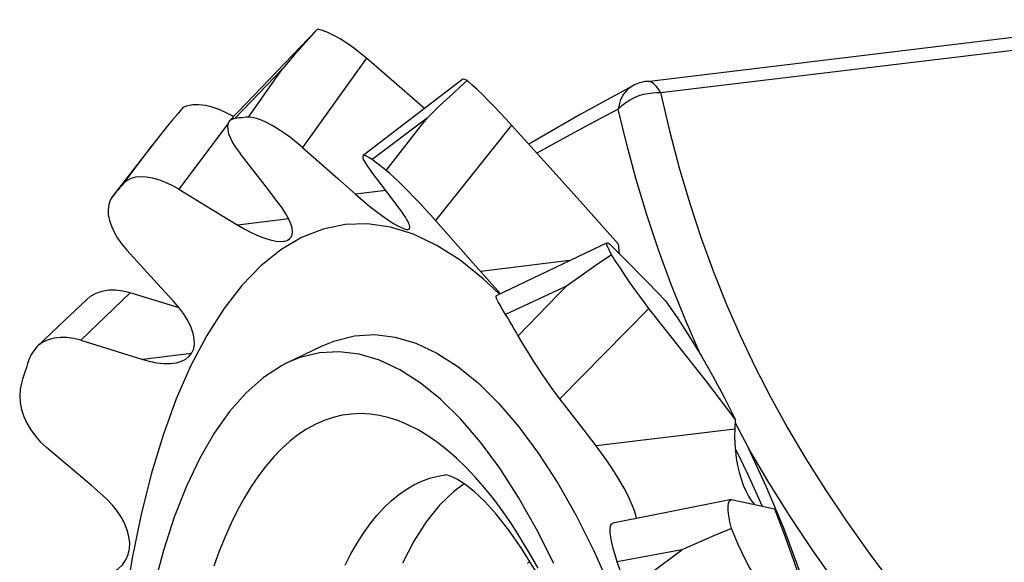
# Model space of a CAD drawing. Header units: inches. Extents: x 0 to 16.9, y 0 to 13.1.
# Tile 31 of 36: x 14.093 to 14.283, y 5.964 to 6.068. Entities that reach past the tile are written whole.
import ezdxf

# ---------------------------------------------------------------- set-up
doc = ezdxf.new("R2010")
doc.units = ezdxf.units.IN
doc.header["$LTSCALE"] = 0.9307692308
doc.header["$MEASUREMENT"] = 0
doc.layers.get('0').update_dxf_attribs({"linetype": 'CONTINUOUS'})

msp = doc.modelspace()

# ---------------------------------------------------------------- linework, layer by layer
at = {"color": 7, "linetype": 'Continuous'}
for p, q in [((14.2138506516, 6.0564696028), (14.3125102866, 6.0683767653)), ((14.1500213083, 6.0663705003), (14.1332817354, 6.0488311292)), ((14.1502274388, 6.0665417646), (14.1490666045, 6.0652711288)), ((14.1502274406, 6.0665417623), (14.1500230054, 6.066369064)), ((14.2164579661, 6.0543155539), (14.3151176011, 6.0662227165)), ((14.1596974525, 6.0609679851), (14.147366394, 6.043702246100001)), ((14.1708974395, 6.0512324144), (14.1596974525, 6.0609679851)), ((14.1435382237, 6.0589425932), (14.1342998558, 6.0493072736)), ((14.178306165, 6.0568950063), (14.1590441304, 6.042135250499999)), ((14.2111076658, 6.055610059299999), (14.2111002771, 6.0556061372)), ((14.133997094, 6.049662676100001), (14.133712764, 6.049285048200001)), ((14.1713852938, 6.049384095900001), (14.1607876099, 6.0413592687)), ((14.1329859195, 6.0483197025), (14.1234488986, 6.0356532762)), ((14.1877037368, 6.0480473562), (14.1730391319, 6.029589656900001)), ((14.1945955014, 6.040439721), (14.1877037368, 6.0480473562)), ((14.1191568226, 6.0451896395), (14.1106234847, 6.034198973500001)), ((14.147366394, 6.043702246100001), (14.154187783, 6.0376927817)), ((14.1401322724, 6.036353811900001), (14.1352790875, 6.0425507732)), ((14.2014558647, 6.0327980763), (14.1945955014, 6.040439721)), ((14.154187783, 6.0376927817), (14.1575897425, 6.0346780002)), ((14.1635981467, 6.035149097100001), (14.1605256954, 6.0391853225)), ((14.1425475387, 6.033245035), (14.1401322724, 6.036353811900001)), ((14.1634216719, 6.0353818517), (14.1575897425, 6.0346780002)), ((14.1661727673, 6.0317318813), (14.1635981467, 6.035149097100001)), ((14.2082846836, 6.0251225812), (14.2014558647, 6.0327980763)), ((14.1745140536, 6.027938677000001), (14.1720365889, 6.0307029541)), ((14.144686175, 6.029935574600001), (14.1348314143, 6.0287462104)), ((14.1687929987, 6.0269472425), (14.1643417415, 6.0283239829)), ((14.1732882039, 6.0248211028), (14.1687929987, 6.0269472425)), ((14.2061444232, 6.025308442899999), (14.1847399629, 6.015075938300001)), ((14.2082846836, 6.0251225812), (14.2084811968, 6.0232658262)), ((14.1193806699, 6.017398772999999), (14.1134201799, 6.023910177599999)), ((14.2070234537, 6.022988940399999), (14.2040368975, 6.020962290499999)), ((14.1989221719, 6.0218634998), (14.1817452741, 6.019790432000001)), ((14.2040368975, 6.020962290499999), (14.2011243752, 6.0189515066)), ((14.2011243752, 6.0189515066), (14.1982839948, 6.016961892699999)), ((14.1223510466, 6.0141323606), (14.1193806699, 6.017398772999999)), ((14.1982840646, 6.0169618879), (14.1865541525, 6.0114860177)), ((14.1140736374, 6.0156582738), (14.1045168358, 6.0065298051)), ((14.1235025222, 6.0127826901), (14.1140736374, 6.0156582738)), ((14.1056190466, 6.0143273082), (14.1002620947, 6.0092380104)), ((14.2142335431, 6.0126457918), (14.1969998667, 5.995221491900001)), ((14.2198260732, 6.0055607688), (14.2142335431, 6.0126457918)), ((14.1002620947, 6.0092380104), (14.0960786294, 6.0052275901)), ((14.1045168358, 6.0065298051), (14.116543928, 6.0027961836)), ((14.1443331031, 6.0021104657), (14.1510419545, 6.0053578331)), ((14.2253825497, 5.9984436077), (14.2198260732, 6.0055607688)), ((14.1258984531, 6.0039251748), (14.116543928, 6.0027961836)), ((14.2309028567, 5.991294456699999), (14.2253825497, 5.9984436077)), ((14.2017236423, 5.9891102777), (14.1969998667, 5.995221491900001)), ((14.2309028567, 5.991294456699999), (14.2307975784, 5.9893240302)), ((14.2308641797, 5.9905705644), (14.2313968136, 5.9895712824)), ((14.2040356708, 5.9860941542), (14.2017236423, 5.9891102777)), ((14.2307975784, 5.9893240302), (14.2040356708, 5.9860941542)), ((14.2313968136, 5.9895712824), (14.2334672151, 5.9856874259)), ((14.2301314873, 5.9757271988), (14.2304208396, 5.975722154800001)), ((14.2304208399, 5.975722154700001), (14.2331606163, 5.9751443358)), ((14.2331606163, 5.9751443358), (14.2358541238, 5.9745576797)), ((14.2358541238, 5.9745576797), (14.2385013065, 5.9739621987)), ((14.214722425, 5.9726609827), (14.2072662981, 5.9711738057)), ((14.2301768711, 5.9701754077), (14.2269105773, 5.9687801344)), ((14.2269105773, 5.9687801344), (14.2206016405, 5.966054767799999)), ((14.2206017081, 5.966054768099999), (14.2081195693, 5.963722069)), ((14.2087369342, 5.9618698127), (14.208119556, 5.9637221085))]:
    msp.add_line(p, q, dxfattribs=at)
for points in [[(14.1596974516, 6.060967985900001), (14.1584467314, 6.062007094), (14.1571884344, 6.0629711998), (14.1559099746, 6.063865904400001), (14.1546467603, 6.064663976), (14.1534235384, 6.0653444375), (14.1522631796, 6.0658938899), (14.1512011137, 6.0662917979), (14.1502274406, 6.0665417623)], [(14.1490666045, 6.0652711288), (14.1479240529, 6.064001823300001), (14.1468005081, 6.0627340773), (14.1456951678, 6.0614681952), (14.1446074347, 6.0602043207), (14.1435381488, 6.0589426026)], [(14.1369084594, 6.049555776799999), (14.1424175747, 6.0573623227), (14.1435382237, 6.0589425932)], [(14.1791173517, 6.056625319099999), (14.1777830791, 6.055410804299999), (14.1764668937, 6.054199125), (14.1751695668, 6.052989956), (14.1738903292, 6.0517841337), (14.1726285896, 6.050582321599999), (14.1713852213, 6.0493841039)], [(14.1791173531, 6.0566253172), (14.1786776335, 6.056860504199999), (14.1783910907, 6.0569252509), (14.1783068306, 6.056894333)], [(14.1877037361, 6.048047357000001), (14.1866271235, 6.0492197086), (14.1855284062, 6.0503926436), (14.1843959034, 6.0515756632), (14.1832606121, 6.0527335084), (14.1821438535, 6.053840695), (14.1810664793, 6.0548741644), (14.180060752, 6.0558000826), (14.1791173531, 6.0566253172)], [(14.2111005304, 6.0555970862), (14.2009435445, 6.0500855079), (14.1914629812, 6.04463821), (14.1910369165, 6.044376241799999)], [(14.2111002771, 6.0556061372), (14.2109742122, 6.0555365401), (14.2105243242, 6.055243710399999), (14.21009806, 6.0548907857), (14.2097001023, 6.054475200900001), (14.2093289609, 6.0539852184), (14.2089938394, 6.0534126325), (14.2087027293, 6.0527441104), (14.2084725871, 6.0519645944), (14.2083222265, 6.0510758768)], [(14.2147941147, 6.056258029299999), (14.2145040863, 6.0563900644), (14.2142162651, 6.0564632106), (14.2139328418, 6.0564769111), (14.2138506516, 6.0564696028)], [(14.2164579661, 6.0543155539), (14.2162004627, 6.0547648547), (14.2159322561, 6.055167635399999), (14.2156553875, 6.055520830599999), (14.2153719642, 6.0558217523), (14.2150841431, 6.0560681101), (14.2147941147, 6.056258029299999)], [(14.2083222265, 6.0510758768), (14.2090012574, 6.051790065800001), (14.2097721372, 6.052401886), (14.2105977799, 6.0529299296), (14.2114561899, 6.053365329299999), (14.2123367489, 6.0537129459), (14.2132049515, 6.053978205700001), (14.2140704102, 6.0541599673), (14.2148983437, 6.0542765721), (14.2156726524, 6.054327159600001), (14.2164579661, 6.0543155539)], [(14.2164579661, 6.0543155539), (14.2181851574, 6.046926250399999), (14.2200725, 6.039777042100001), (14.2221196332, 6.0328792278), (14.2243276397, 6.0261989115), (14.2266996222, 6.0197062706), (14.2292291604, 6.0134003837), (14.2319017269, 6.0072921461), (14.2347447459, 6.001316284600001), (14.237765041, 5.9954373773), (14.2410098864, 5.989576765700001), (14.2445304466, 5.9836383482), (14.2483218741, 5.9776390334), (14.2523817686, 5.9715812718), (14.2567539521, 5.9654123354), (14.2614700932, 5.9590893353), (14.2665642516, 5.9525852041), (14.2720866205, 5.945853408), (14.2780204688, 5.9389094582)], [(14.1242554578, 6.051399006), (14.1232500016, 6.0502227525), (14.1222632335, 6.0490464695), (14.1212957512, 6.047870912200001), (14.1203468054, 6.0466958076), (14.1194158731, 6.0455207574), (14.1191568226, 6.0451896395)], [(14.1339970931, 6.0496626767), (14.1326203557, 6.0504136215), (14.1312602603, 6.0510251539), (14.1299040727, 6.0514981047), (14.128589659, 6.051817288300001), (14.1273439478, 6.051969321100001), (14.1261899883, 6.0519524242), (14.125163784, 6.0517623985), (14.12425546, 6.0513990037)], [(14.2083222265, 6.0510758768), (14.2028510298, 6.0482060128), (14.1975790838, 6.0453831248), (14.192614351, 6.042631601)], [(14.2242685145, 6.0036097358), (14.2241447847, 6.0038688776), (14.2212059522, 6.010540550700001), (14.2185138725, 6.017238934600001), (14.2160535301, 6.023958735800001), (14.2138138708, 6.0307194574), (14.2117810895, 6.0375000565), (14.2099532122, 6.0442637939), (14.2083222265, 6.0510758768)], [(14.1342998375, 6.049307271), (14.133718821, 6.049139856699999), (14.1332811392, 6.048831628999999)], [(14.1369084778, 6.0495557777), (14.1364717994, 6.0495309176), (14.1360358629, 6.0494994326), (14.1356006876, 6.0494613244), (14.1351662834, 6.049416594), (14.1347326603, 6.0493652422), (14.1342998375, 6.049307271)], [(14.147366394, 6.043702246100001), (14.1461985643, 6.0446906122), (14.1450249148, 6.04561718), (14.1438353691, 6.0464864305), (14.1426581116, 6.0472756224), (14.1415123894, 6.0479677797), (14.1404178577, 6.0485497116), (14.1393978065, 6.0490048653), (14.1384632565, 6.0493286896), (14.13763507, 6.049511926), (14.1369084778, 6.0495557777)], [(14.1634881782, 6.039288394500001), (14.1700513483, 6.047684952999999), (14.1713852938, 6.049384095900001)], [(14.1332811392, 6.048831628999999), (14.1330038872, 6.048397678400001), (14.1328739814, 6.047833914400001), (14.1329007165, 6.0471543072), (14.133081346, 6.046374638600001), (14.1334154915, 6.045508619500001), (14.1338968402, 6.0445724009), (14.1345176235, 6.0435879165), (14.1352790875, 6.0425507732)], [(14.1128325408, 6.036790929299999), (14.1175444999, 6.0430739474), (14.1185037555, 6.044346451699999)], [(14.1590442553, 6.0421351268), (14.1589664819, 6.041979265), (14.1590052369, 6.041669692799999), (14.1591837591, 6.0412257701), (14.1594985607, 6.040657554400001), (14.1599457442, 6.039977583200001), (14.1605256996, 6.039185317)], [(14.1607875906, 6.0413592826), (14.1601660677, 6.0417784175), (14.1596708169, 6.042049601), (14.1593019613, 6.0421728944), (14.1590654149, 6.042149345), (14.1590442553, 6.0421351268)], [(14.163488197, 6.039288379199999), (14.1630387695, 6.0396491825), (14.1625890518, 6.0400037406), (14.1621390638, 6.0403520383), (14.1616888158, 6.0406940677), (14.1612383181, 6.0410298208), (14.1607875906, 6.0413592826)], [(14.1234488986, 6.0356532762), (14.1221611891, 6.036369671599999), (14.1208884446, 6.0369670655), (14.1196204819, 6.037446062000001), (14.1183875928, 6.037793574), (14.1172107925, 6.037998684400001), (14.1161102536, 6.0380576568), (14.1151103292, 6.037963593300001), (14.1142213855, 6.0377197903), (14.1134636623, 6.0373292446), (14.1128325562, 6.0367909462)], [(14.1720365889, 6.0307029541), (14.1710160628, 6.031820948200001), (14.1699681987, 6.0329513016), (14.1689175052, 6.034064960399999), (14.167880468, 6.035141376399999), (14.1668747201, 6.036159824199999), (14.1659209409, 6.0370965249), (14.1650295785, 6.0379397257), (14.1642201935, 6.0386692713), (14.163488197, 6.039288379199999)], [(14.1128325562, 6.0367909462), (14.1124676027, 6.0363837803), (14.1121043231, 6.035970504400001), (14.1117427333, 6.035551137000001)], [(14.1106234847, 6.034198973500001), (14.1102141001, 6.0335261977), (14.1099258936, 6.0326936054), (14.1098048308, 6.031754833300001), (14.1098503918, 6.030733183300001), (14.1100638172, 6.0296436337), (14.1104385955, 6.0285084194), (14.1109709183, 6.0273478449), (14.1116511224, 6.0261818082), (14.1124666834, 6.025038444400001), (14.1134201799, 6.023910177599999)], [(14.1117427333, 6.035551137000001), (14.1113828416, 6.0351256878), (14.1110246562, 6.0346941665), (14.110668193, 6.0342565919)], [(14.1234488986, 6.0356532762), (14.1329375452, 6.0299008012), (14.1348314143, 6.0287462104)], [(14.1575897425, 6.0346780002), (14.1590069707, 6.0334564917), (14.1603617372, 6.032333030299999), (14.1616479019, 6.0313219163), (14.1628451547, 6.030434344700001), (14.1639358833, 6.029675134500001), (14.1649064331, 6.0290555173), (14.1657395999, 6.028578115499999), (14.1664301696, 6.0282329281)], [(14.1436545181, 6.0256083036), (14.1437938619, 6.025627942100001), (14.1443717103, 6.0257855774), (14.144825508, 6.0260515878), (14.1451524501, 6.0264258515), (14.1453508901, 6.0269089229), (14.1454118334, 6.027499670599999), (14.1453256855, 6.028196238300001), (14.1450908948, 6.0289981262), (14.144704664, 6.029901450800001), (14.1441583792, 6.0309096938), (14.1434420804, 6.0320286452), (14.1425475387, 6.033245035)], [(14.1676995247, 6.027897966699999), (14.1677623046, 6.0279086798), (14.167884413, 6.027954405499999), (14.1679758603, 6.0280302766), (14.1680356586, 6.028137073), (14.1680626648, 6.028275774), (14.1680557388, 6.0284474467), (14.1680133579, 6.0286534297), (14.167934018, 6.028895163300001), (14.1678157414, 6.029174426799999), (14.1676562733, 6.029493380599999), (14.1674538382, 6.029853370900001), (14.1672062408, 6.0302556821), (14.1669116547, 6.030701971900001), (14.1665678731, 6.031194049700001), (14.1661727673, 6.0317318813)], [(14.1348314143, 6.0287462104), (14.136095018, 6.028012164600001), (14.1372959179, 6.027377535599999), (14.1384285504, 6.0268436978), (14.1394861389, 6.026407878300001), (14.140462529, 6.0260668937), (14.1413537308, 6.0258187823)], [(14.1643417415, 6.0283239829), (14.1599226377, 6.028952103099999), (14.1555710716, 6.028829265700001), (14.1513104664, 6.0279485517), (14.147164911, 6.0263244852)], [(14.1664301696, 6.0282329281), (14.1667205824, 6.0281098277), (14.1669844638, 6.0280138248), (14.1672210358, 6.027945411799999), (14.1674298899, 6.0279047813), (14.1676105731, 6.0278923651), (14.1676995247, 6.027897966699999)], [(14.147164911, 6.0263244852), (14.1431631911, 6.0239657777), (14.1393146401, 6.020882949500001), (14.1356301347, 6.0170801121), (14.1321338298, 6.012585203), (14.1288484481, 6.0074161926), (14.1257891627, 6.001607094), (14.1229749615, 5.9951856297), (14.1204171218, 5.988188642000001), (14.1181303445, 5.9806492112), (14.1161233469, 5.9726063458), (14.1144074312, 5.96409498), (14.1129895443, 5.9551604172)], [(14.1855693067, 6.0154736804), (14.1803182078, 6.021405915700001), (14.1745140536, 6.027938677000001)], [(14.1413537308, 6.0258187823), (14.1422805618, 6.0256421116), (14.1430959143, 6.0255791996), (14.1436545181, 6.0256083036)], [(14.1853549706, 6.0153708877), (14.1822541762, 6.0183754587), (14.17779276, 6.021950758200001), (14.1732882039, 6.0248211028)], [(14.2070234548, 6.022988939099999), (14.206601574, 6.0238097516), (14.2063045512, 6.024454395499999), (14.2061333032, 6.0249261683), (14.2060912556, 6.0252158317), (14.206145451, 6.0253070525)], [(14.206145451, 6.0253070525), (14.2061831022, 6.0253156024), (14.20640333, 6.025231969), (14.2067464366, 6.0249694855), (14.2072137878, 6.024531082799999)], [(14.2072137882, 6.0245310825), (14.2089459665, 6.0228018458), (14.2106672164, 6.0210678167), (14.2123775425, 6.0193289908), (14.2140769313, 6.0175853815), (14.2157653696, 6.0158370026), (14.2174428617, 6.0140838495)], [(14.2142335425, 6.0126457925), (14.2133556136, 6.013778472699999), (14.2124527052, 6.0149882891), (14.2115146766, 6.0162872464), (14.2105667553, 6.0176371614), (14.2096260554, 6.019011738), (14.2087098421, 6.0203815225), (14.2078450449, 6.0217042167), (14.2070234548, 6.022988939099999)], [(14.1889819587, 6.0073754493), (14.1967137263, 6.015348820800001), (14.1982840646, 6.0169618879)], [(14.1140736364, 6.0156582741), (14.1126359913, 6.0160050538), (14.1112456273, 6.016167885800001), (14.1098904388, 6.016142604), (14.1086084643, 6.0159284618), (14.1074272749, 6.015521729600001), (14.1063682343, 6.0149326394), (14.1056200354, 6.0143263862)], [(14.1865541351, 6.0114860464), (14.1859839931, 6.012436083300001), (14.185515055, 6.0132470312), (14.185147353, 6.0139211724), (14.1848873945, 6.0144472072), (14.184740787, 6.0148174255), (14.1847091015, 6.0150290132), (14.1847407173, 6.015074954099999)], [(14.1224011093, 6.0020586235), (14.1230029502, 6.0021547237), (14.1239803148, 6.0024336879), (14.1248152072, 6.0028489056), (14.1254946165, 6.003396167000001), (14.1260108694, 6.0040724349), (14.1263504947, 6.0048667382), (14.1264977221, 6.005762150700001), (14.1264586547, 6.0067529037), (14.1262328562, 6.007832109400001), (14.1258240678, 6.0089847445), (14.1252409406, 6.0101881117), (14.1244736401, 6.011448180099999), (14.1235115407, 6.012772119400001), (14.1223510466, 6.0141323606)], [(14.2174428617, 6.0140838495), (14.2197879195, 6.0107175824), (14.2220940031, 6.0071756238), (14.2243627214, 6.00345525), (14.2265892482, 5.9995646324)], [(14.1889819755, 6.0073754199), (14.1885804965, 6.008073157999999), (14.1881777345, 6.0087658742), (14.1877737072, 6.009453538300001), (14.1873684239, 6.010136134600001), (14.1869618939, 6.0108136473), (14.1865541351, 6.0114860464)], [(14.1510421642, 6.0053566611), (14.1535854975, 6.0064082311), (14.1573920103, 6.0073535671), (14.1612898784, 6.0075834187), (14.1652546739, 6.0071047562), (14.1692500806, 6.005918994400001), (14.1732882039, 6.004025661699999)], [(14.1969998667, 5.995221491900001), (14.1961856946, 5.996295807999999), (14.1953516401, 5.9974416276), (14.1944895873, 5.998668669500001), (14.193619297, 5.9999457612), (14.1927538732, 6.0012517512), (14.1919076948, 6.0025613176), (14.1910976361, 6.0038468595), (14.1903324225, 6.0050910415), (14.1896285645, 6.0062656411), (14.1889819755, 6.0073754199)], [(14.1045168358, 6.0065298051), (14.103170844, 6.0068639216), (14.1018664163, 6.0070388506), (14.1005938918, 6.007051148), (14.0993838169, 6.006899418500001), (14.0982577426, 6.0065804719), (14.0972347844, 6.00610067), (14.0963386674, 6.0054638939), (14.0960785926, 6.0052276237)], [(14.0960785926, 6.0052276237), (14.0955779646, 6.0046808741), (14.0949704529, 6.003766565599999), (14.0945120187, 6.0027178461)], [(14.1661519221, 6.000803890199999), (14.1622121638, 6.002653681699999), (14.1582944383, 6.0038192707), (14.1544206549, 6.0042941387), (14.1506124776, 6.00407563), (14.1468912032, 6.0031649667), (14.1443331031, 6.0021104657)], [(14.1732882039, 6.004025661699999), (14.1773184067, 6.001441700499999), (14.1813045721, 5.9982023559), (14.185258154, 5.9942952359), (14.1891447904, 5.9897575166), (14.1929415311, 5.9846087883), (14.1966255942, 5.9788894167), (14.2001697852, 5.972638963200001), (14.2035643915, 5.9658794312), (14.206798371, 5.9586275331), (14.2098485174, 5.950938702), (14.2126926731, 5.9428567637), (14.2153166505, 5.9344332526), (14.2177021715, 5.925718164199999), (14.2198393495, 5.916759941), (14.2217147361, 5.9076074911)], [(14.0945120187, 6.0027178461), (14.0942680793, 6.001983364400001), (14.0940265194, 6.001244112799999), (14.0937873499, 6.000500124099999), (14.093550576, 5.9997514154), (14.0933162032, 5.9989980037), (14.0930842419, 5.998239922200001)], [(14.116543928, 6.0027961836), (14.1170122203, 6.002655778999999), (14.1174712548, 6.0025295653), (14.117920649, 6.0024174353), (14.1183605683, 6.002318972), (14.118791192, 6.0022338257), (14.119212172, 6.002161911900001)], [(14.1443331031, 6.0021104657), (14.1432776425, 6.0015672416), (14.139792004, 5.999291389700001), (14.1364537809, 5.9963501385), (14.1332816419, 5.9927599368), (14.1302933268, 5.9885408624), (14.1275055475, 5.98371651), (14.1249338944, 5.978313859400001), (14.1225927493, 5.9723631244), (14.1204952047, 5.965897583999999), (14.118652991, 5.958953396)], [(14.119212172, 6.002161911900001), (14.1206146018, 6.0020115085), (14.1218814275, 6.002011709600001), (14.1224011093, 6.0020586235)], [(14.1958500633, 5.963382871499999), (14.1925118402, 5.9700298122), (14.1890262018, 5.9761749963), (14.1854126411, 5.981784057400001), (14.1816913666, 5.9868256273), (14.1778831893, 5.9912715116), (14.174009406, 5.9950968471), (14.1700916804, 5.998280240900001), (14.1661519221, 6.000803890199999)], [(14.2265892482, 5.9995646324), (14.228768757, 5.9955119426), (14.2309028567, 5.991294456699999)], [(14.0930842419, 5.998239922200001), (14.092826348, 5.9970461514), (14.0927435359, 5.995798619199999), (14.0928379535, 5.9944920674), (14.0931041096, 5.9931567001), (14.0935400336, 5.9918121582), (14.0941350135, 5.9904839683), (14.0948813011, 5.9891961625), (14.0957658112, 5.9879695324), (14.0967710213, 5.9868343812), (14.0979011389, 5.9857810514)], [(14.1696595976, 5.9891817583), (14.1677967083, 5.9901321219), (14.1659367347, 5.9909137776), (14.1640825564, 5.9915255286), (14.1622369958, 5.9919664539), (14.1604028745, 5.9922358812), (14.1585829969, 5.992333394), (14.1567801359, 5.992258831), (14.1549970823, 5.9920122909), (14.1532365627, 5.9915941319), (14.1515013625, 5.9910050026), (14.1497942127, 5.9902458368), (14.1481177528, 5.989317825), (14.1464746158, 5.9882224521), (14.1448672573, 5.9869613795), (14.1432981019, 5.985536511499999), (14.1417695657, 5.9839500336), (14.1402839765, 5.9822043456), (14.1388436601, 5.9803021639), (14.1374508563, 5.9782464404), (14.1361077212, 5.9760403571), (14.1348163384, 5.9736873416), (14.1335786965, 5.9711910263), (14.1323967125, 5.968555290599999), (14.1312721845, 5.9657841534), (14.1302068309, 5.9628818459)], [(14.1928451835, 5.9624841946), (14.1912018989, 5.965403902), (14.1895253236, 5.9681931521), (14.1878180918, 5.9708475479), (14.1860828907, 5.9733629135), (14.1843223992, 5.9757353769), (14.1825393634, 5.977961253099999), (14.1807365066, 5.9800371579), (14.1789165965, 5.9819599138), (14.1770824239, 5.9837265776), (14.1752368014, 5.985334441), (14.1733825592, 5.9867810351), (14.1715225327, 5.988064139), (14.1696595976, 5.9891817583)], [(14.2307975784, 5.9893240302), (14.2307635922, 5.9879500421), (14.2308015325, 5.9865605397), (14.2309126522, 5.9851456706), (14.2310931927, 5.9837349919), (14.2313414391, 5.9823486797), (14.2316525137, 5.9810050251), (14.2320230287, 5.9797235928), (14.2324467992, 5.978520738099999), (14.232918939, 5.977414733), (14.2334321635, 5.9764193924), (14.2339802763, 5.975551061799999), (14.2345337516, 5.9748475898)], [(14.1083109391, 5.9769751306), (14.1065795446, 5.9784468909), (14.0979011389, 5.9857810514)], [(14.2118156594, 5.9720813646), (14.2116766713, 5.9727433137), (14.2114228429, 5.9735784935), (14.2110663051, 5.974526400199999), (14.2106124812, 5.9755739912), (14.2100660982, 5.976707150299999), (14.2094275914, 5.977919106), (14.2086942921, 5.9792027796), (14.207883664, 5.980539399), (14.2070120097, 5.9819034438), (14.2060767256, 5.983292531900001), (14.2050809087, 5.984701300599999), (14.2040356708, 5.9860941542)], [(14.2360649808, 5.974510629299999), (14.2352038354, 5.976520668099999), (14.2334528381, 5.9803848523), (14.2316552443, 5.9841263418), (14.2308717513, 5.9856664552)], [(14.2415202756, 5.9724594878), (14.2373905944, 5.979038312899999), (14.2334672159, 5.9856874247)], [(14.240256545, 5.9701930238), (14.236949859, 5.978151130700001), (14.2334672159, 5.9856874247)], [(14.1555631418, 5.9631135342), (14.1566990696, 5.965297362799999), (14.157883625, 5.9673473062), (14.1591148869, 5.969260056), (14.1603908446, 5.9710325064), (14.1617094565, 5.9726618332), (14.1630686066, 5.974145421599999), (14.1644661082, 5.9754808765), (14.1658997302, 5.9766660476), (14.1673671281, 5.977698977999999), (14.1688659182, 5.978577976), (14.1703936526, 5.9793015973), (14.1719478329, 5.9798686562), (14.1735259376, 5.9802782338), (14.1749052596, 5.9805046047)], [(14.1785488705, 5.9787721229), (14.1765311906, 5.9773094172), (14.1738155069, 5.974669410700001), (14.1712505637, 5.971471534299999), (14.1688521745, 5.967735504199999), (14.1666351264, 5.963484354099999)], [(14.1771454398, 5.979662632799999), (14.1763667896, 5.980057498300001), (14.175746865, 5.9803095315), (14.1753049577, 5.980443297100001), (14.1750322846, 5.9804961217), (14.1749053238, 5.9805051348)], [(14.1923246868, 5.9619972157), (14.189723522, 5.9662113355), (14.1871947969, 5.9698364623), (14.1847777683, 5.9728810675), (14.1825224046, 5.9753518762), (14.1804653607, 5.977282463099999), (14.1786575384, 5.978703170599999), (14.1771454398, 5.979662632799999)], [(14.1068423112, 5.9604333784), (14.1083046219, 5.9606988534), (14.1096165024, 5.9611156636), (14.1107669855, 5.961670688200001), (14.1117589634, 5.9623598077), (14.1125814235, 5.9631737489), (14.1132297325, 5.964111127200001), (14.1136867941, 5.965147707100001), (14.1139353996, 5.966253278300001), (14.1139868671, 5.9674159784), (14.1138430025, 5.9686220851), (14.1135197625, 5.9698478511), (14.1130361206, 5.9710641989), (14.1123957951, 5.972272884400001), (14.1116078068, 5.9734678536), (14.1106672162, 5.9746512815), (14.1095677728, 5.975829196), (14.1083109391, 5.9769751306)], [(14.2301307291, 5.975728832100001), (14.2282175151, 5.9753482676), (14.214722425, 5.9726609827)], [(14.2301768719, 5.9701754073), (14.2298657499, 5.971475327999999), (14.22964969, 5.9726190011), (14.229529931, 5.9736133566), (14.2295091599, 5.9744327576), (14.2295913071, 5.975058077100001), (14.2297723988, 5.975485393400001), (14.2300483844, 5.9757041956), (14.2301314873, 5.9757271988)], [(14.2385013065, 5.9739621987), (14.240361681, 5.9690681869), (14.2421545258, 5.964059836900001), (14.2438810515, 5.9589334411), (14.2455376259, 5.953700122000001), (14.2471206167, 5.9483710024), (14.2486312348, 5.9429423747)], [(14.208119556, 5.9637221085), (14.2076857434, 5.9650756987), (14.2073289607, 5.9663196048), (14.2070494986, 5.9674580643), (14.2068525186, 5.9684688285), (14.2067426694, 5.969337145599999), (14.2067214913, 5.9700505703), (14.2067919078, 5.9705959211), (14.2069531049, 5.9709675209), (14.2072043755, 5.9711548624), (14.2072674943, 5.9711713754)], [(14.2710990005, 5.9333934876), (14.2656585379, 5.9398386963), (14.2604247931, 5.9463135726), (14.2553611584, 5.952835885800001), (14.2505095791, 5.9593678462), (14.2458975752, 5.9659057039), (14.2415202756, 5.9724594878)], [(14.2357038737, 5.95954447), (14.2350223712, 5.9604699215), (14.2343250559, 5.9615396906), (14.2336037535, 5.96276655), (14.2328773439, 5.964114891), (14.2321585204, 5.9655614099), (14.2314598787, 5.967074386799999), (14.2308015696, 5.968609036), (14.2301768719, 5.9701754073)], [(14.2489837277, 5.9441518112), (14.2462844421, 5.9531618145), (14.2433718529, 5.9618525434), (14.240256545, 5.9701930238)], [(14.2099467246, 5.9581269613), (14.2188038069, 5.964721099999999), (14.2206017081, 5.966054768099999)], [(14.1908169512, 5.963476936), (14.191258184, 5.9637250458)]]:
    msp.add_lwpolyline(points, dxfattribs=at)
msp.add_arc((14.2147941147, 6.0486523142), 0.007874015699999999, 96.88170373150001, 117.9161571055, dxfattribs=at)

doc.saveas('drawing.dxf')
